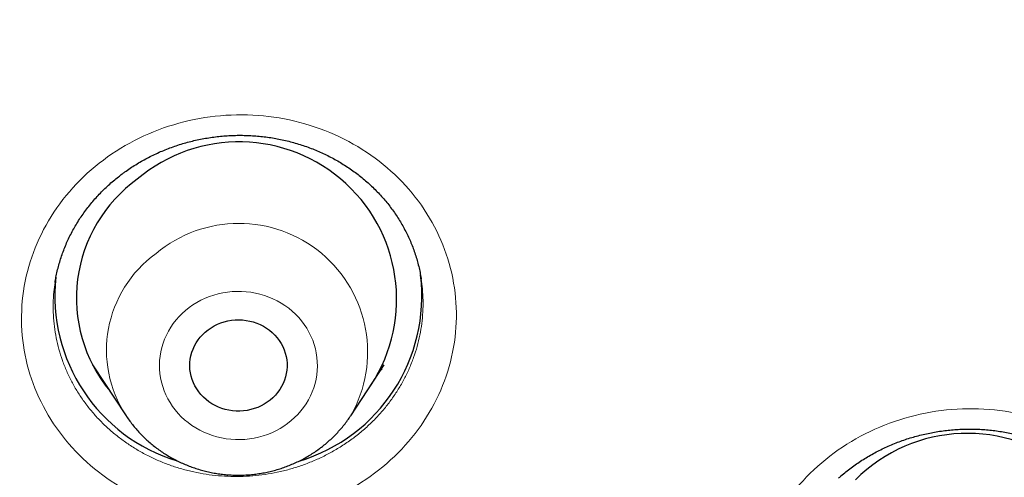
# Model space of a CAD drawing. Header units: millimetres. Extents: x 8 to 450, y 12 to 574.
# Tile 178 of 256: x 249.8 to 258.91, y 495.23 to 499.46. Entities that reach past the tile are written whole.
import ezdxf

# ---------------------------------------------------------------- set-up
doc = ezdxf.new("R2010")
doc.units = ezdxf.units.MM

msp = doc.modelspace()

# ---------------------------------------------------------------- linework, layer by layer
at = {"color": 7, "linetype": 'Continuous', "lineweight": 30}
for p, q in [((250.1325, 497.0313), (250.1321, 497.0287)), ((250.4786, 496.2668), (250.7883, 495.7966)), ((252.8656, 495.7966), (253.1753, 496.2668)), ((250.5166, 496.2092), (250.5035, 496.2224)), ((253.1559, 496.2322), (253.1461, 496.2225)), ((252.8656, 495.7966), (252.8647, 495.7953))]:
    msp.add_line(p, q, dxfattribs=at)
at = {"color": 252, "linetype": 'Continuous', "lineweight": 0}
for p, q in [((250.5176, 496.2076), (250.5039, 496.2217)), ((253.1553, 496.2311), (253.1454, 496.2214))]:
    msp.add_line(p, q, dxfattribs=at)
at = {"color": 252, "linetype": 'Continuous', "lineweight": 0, "flags": 128}
msp.add_lwpolyline([(252.2824, 495.7253), (252.3154, 495.7516), (252.3468, 495.7797), (252.3762, 495.8095), (252.4038, 495.8408), (252.4293, 495.8737), (252.4528, 495.9079), (252.474, 495.9434), (252.4929, 495.9799), (252.5095, 496.0175), (252.5237, 496.0559), (252.5355, 496.0951), (252.5448, 496.1348), (252.5515, 496.175), (252.5558, 496.2155), (252.5574, 496.2561), (252.5565, 496.2968), (252.553, 496.3373), (252.547, 496.3776), (252.5384, 496.4175), (252.5274, 496.4568), (252.5138, 496.4955), (252.4979, 496.5333), (252.4796, 496.5702), (252.459, 496.606), (252.4362, 496.6406), (252.4113, 496.6738), (252.3843, 496.7056), (252.3554, 496.7359), (252.3246, 496.7644), (252.292, 496.7913), (252.2578, 496.8162), (252.2221, 496.8392), (252.185, 496.8602), (252.1467, 496.8791), (252.1072, 496.8958), (252.0668, 496.9103), (252.0255, 496.9225), (251.9835, 496.9324), (251.9409, 496.9399), (251.898, 496.9451), (251.8548, 496.9478), (251.8115, 496.9482), (251.7683, 496.9461), (251.7252, 496.9416), (251.6826, 496.9348), (251.6404, 496.9256), (251.5989, 496.914), (251.5582, 496.9002), (251.5184, 496.8841), (251.4797, 496.8658), (251.4423, 496.8454), (251.4062, 496.823), (251.3715, 496.7986), (251.3385, 496.7723), (251.3072, 496.7442), (251.2777, 496.7144), (251.2501, 496.6831), (251.2246, 496.6502), (251.2012, 496.616), (251.18, 496.5805), (251.161, 496.544), (251.1444, 496.5064), (251.1302, 496.468), (251.1184, 496.4288), (251.1092, 496.3891), (251.1024, 496.3489), (251.0982, 496.3084), (251.0966, 496.2678), (251.0975, 496.2271), (251.1009, 496.1865), (251.107, 496.1462), (251.1155, 496.1064), (251.1266, 496.067), (251.1401, 496.0284), (251.156, 495.9906), (251.1743, 495.9537), (251.1949, 495.9179), (251.2177, 495.8833), (251.2426, 495.8501), (251.2696, 495.8183), (251.2986, 495.788), (251.3294, 495.7594), (251.3619, 495.7326), (251.3961, 495.7077), (251.4318, 495.6846), (251.4689, 495.6637), (251.5073, 495.6448), (251.5467, 495.6281), (251.5872, 495.6136), (251.6285, 495.6014), (251.6705, 495.5915), (251.713, 495.5839), (251.756, 495.5788), (251.7991, 495.576), (251.8424, 495.5757), (251.8857, 495.5778), (251.9287, 495.5822), (251.9714, 495.5891), (252.0135, 495.5983), (252.055, 495.6099), (252.0958, 495.6237), (252.1355, 495.6398), (252.1742, 495.6581), (252.2117, 495.6784), (252.2478, 495.7009), (252.2824, 495.7253)], dxfattribs=at)
at = {"color": 7, "linetype": 'Continuous', "lineweight": 30, "flags": 128}
msp.add_lwpolyline([(251.5464, 496.5925), (251.5738, 496.6115), (251.6027, 496.6285), (251.6328, 496.6434), (251.6641, 496.6561), (251.6963, 496.6666), (251.7292, 496.6747), (251.7627, 496.6805), (251.7966, 496.6838), (251.8306, 496.6848), (251.8646, 496.6833), (251.8985, 496.6794), (251.9318, 496.6732), (251.9646, 496.6645), (251.9967, 496.6536), (252.0277, 496.6404), (252.0576, 496.6251), (252.0861, 496.6076), (252.1132, 496.5882), (252.1387, 496.5669), (252.1623, 496.5439), (252.184, 496.5193), (252.2037, 496.4932), (252.2213, 496.4657), (252.2365, 496.4371), (252.2495, 496.4075), (252.26, 496.3771), (252.268, 496.346), (252.2735, 496.3144), (252.2764, 496.2825), (252.2768, 496.2505), (252.2746, 496.2186), (252.2698, 496.1869), (252.2625, 496.1556), (252.2527, 496.125), (252.2405, 496.0951), (252.2259, 496.0662), (252.209, 496.0384), (252.1899, 496.0119), (252.1687, 495.9868), (252.1456, 495.9633), (252.1207, 495.9415), (252.094, 495.9216), (252.0659, 495.9036), (252.0363, 495.8876), (252.0056, 495.8738), (251.9739, 495.8622), (251.9413, 495.8529), (251.908, 495.846), (251.8743, 495.8414), (251.8404, 495.8393), (251.8063, 495.8395), (251.7724, 495.8422), (251.7387, 495.8473), (251.7056, 495.8547), (251.6732, 495.8645), (251.6417, 495.8766), (251.6112, 495.8909), (251.5819, 495.9073), (251.5541, 495.9257), (251.5278, 495.9461), (251.5032, 495.9682), (251.4805, 495.9921), (251.4598, 496.0175), (251.4412, 496.0443), (251.4248, 496.0723), (251.4107, 496.1014), (251.3989, 496.1315), (251.3897, 496.1623), (251.3829, 496.1936), (251.3787, 496.2254), (251.377, 496.2574), (251.3779, 496.2894), (251.3814, 496.3212), (251.3875, 496.3527), (251.396, 496.3837), (251.4071, 496.4139), (251.4205, 496.4434), (251.4363, 496.4717), (251.4543, 496.4989), (251.4744, 496.5247), (251.4966, 496.549), (251.5206, 496.5717), (251.5464, 496.5925)], dxfattribs=at)
at = {"color": 7, "linetype": 'Continuous', "lineweight": 30}
for centre, radius, start, end in [((251.8334, 496.8752), 1.4565, 324.32564, 130.27665), ((251.6849, 496.8867), 1.3559, 125.79975, 219.41733), ((251.7255, 496.9044), 1.5955, 173.69647, 253.09224), ((251.9287, 496.9038), 1.5949, 286.77688, 6.96709), ((258.5677, 494.1736), 1.4601, 323.63511, 135.13019)]:
    msp.add_arc(centre, radius, start, end, dxfattribs=at)
at = {"color": 252, "linetype": 'Continuous', "lineweight": 0}
for centre, radius, start, end in [((251.8313, 496.3865), 1.1907, 330.30348, 130.03483), ((251.7108, 496.4028), 1.1038, 125.78471, 213.28822)]:
    msp.add_arc(centre, radius, start, end, dxfattribs=at)
at = {"color": 7, "linetype": 'Continuous', "lineweight": 30}
for points, knots in [([(253.5736, 480.9757), (253.5745, 480.9761), (253.6759, 481.0245), (253.8746, 481.1216), (254.1675, 481.266), (254.4527, 481.4092), (254.7321, 481.5517), (255.0056, 481.6935), (255.2733, 481.8343), (255.5332, 481.9732), (255.7854, 482.1099), (256.0301, 482.2443), (256.2672, 482.3764), (256.4968, 482.5059), (256.7189, 482.6328), (256.9337, 482.757), (257.1412, 482.8784), (257.3415, 482.9968), (257.5345, 483.1122), (257.7204, 483.2245), (257.9048, 483.3371), (258.0873, 483.4496), (258.2674, 483.5617), (258.4392, 483.6697), (258.6026, 483.7733), (258.7593, 483.8736), (258.9093, 483.9704), (259.0523, 484.0634), (259.1867, 484.1515), (259.3126, 484.2345), (259.4299, 484.3125), (259.5388, 484.3853), (259.6368, 484.4512), (259.7244, 484.5104), (259.8022, 484.5632), (259.873, 484.6114), (259.9368, 484.6551), (259.9938, 484.6942), (260.0432, 484.7282), (260.0861, 484.7578), (260.1255, 484.785), (260.1653, 484.8126), (260.2079, 484.8422), (260.2536, 484.874), (260.3025, 484.9081), (260.3439, 484.9371), (260.3773, 484.9605), (260.4002, 484.9766), (260.4203, 484.9907), (260.4352, 485.0012), (260.4445, 485.0078), (260.4501, 485.0117), (260.4559, 485.0158), (260.4649, 485.0221), (260.4785, 485.0317), (260.4989, 485.0461), (260.527, 485.066), (260.564, 485.0922), (260.608, 485.1234), (260.6591, 485.1598), (260.7169, 485.201), (260.7811, 485.2469), (260.8517, 485.2977), (260.929, 485.3535), (261.0135, 485.4147), (261.1053, 485.4816), (261.2045, 485.5541), (261.3104, 485.6321), (261.423, 485.7155), (261.5547, 485.8137), (261.7028, 485.925), (261.8645, 486.0475), (262.0663, 486.2018), (262.3066, 486.3878), (262.5839, 486.6059), (262.8888, 486.8493), (263.2194, 487.1181), (263.5741, 487.4123), (263.92, 487.705), (264.2572, 487.996), (264.5839, 488.2834), (264.9003, 488.5671), (265.2071, 488.8472), (265.5074, 489.1263), (265.8463, 489.4471), (266.2224, 489.8109), (266.6333, 490.2187), (267.0351, 490.6275), (267.3238, 490.9287), (267.5044, 491.1201), (267.5803, 491.2009), (267.6545, 491.2802), (267.7251, 491.3561), (267.79, 491.4261), (267.8488, 491.4898), (267.9015, 491.5471), (267.9487, 491.5986), (267.9903, 491.6442), (268.0264, 491.6838), (268.0571, 491.7175), (268.0822, 491.7452), (268.101, 491.7659), (268.1146, 491.7809), (268.1263, 491.7938), (268.1407, 491.8098), (268.164, 491.8355), (268.1963, 491.8714), (268.2375, 491.9171), (268.2837, 491.9687), (268.3351, 492.0261), (268.3914, 492.0894), (268.4528, 492.1586), (268.5191, 492.2337), (268.5877, 492.3117), (268.6582, 492.3922), (268.7303, 492.475), (268.8058, 492.562), (268.8832, 492.6518), (268.9612, 492.7428), (269.0389, 492.8339), (269.1975, 493.0207), (269.4346, 493.3041), (269.7467, 493.6853), (270.0287, 494.0375), (270.282, 494.3601), (270.5081, 494.6529), (270.732, 494.948), (270.9553, 495.2471), (271.1776, 495.5503), (271.3991, 495.8577), (271.6197, 496.1694), (271.8406, 496.4871), (272.0336, 496.77), (272.1992, 497.0166), (272.3155, 497.1918), (272.4097, 497.335), (272.4802, 497.4429), (272.5449, 497.5426), (272.6026, 497.6319), (272.6535, 497.7111), (272.7, 497.7838), (272.7423, 497.8502), (272.7803, 497.9101), (272.8141, 497.9635), (272.8437, 498.0104), (272.8692, 498.0509), (272.8905, 498.0848), (272.9077, 498.1123), (272.9208, 498.1332), (272.9314, 498.1502), (272.9424, 498.1679), (272.9568, 498.1909), (272.9757, 498.2212), (272.9993, 498.2591), (273.028, 498.3055), (273.0621, 498.3606), (273.1016, 498.4247), (273.146, 498.4972), (273.1954, 498.5781), (273.2497, 498.6673), (273.3087, 498.765), (273.3674, 498.8628), (273.4252, 498.9595), (273.4809, 499.0533), (273.5375, 499.1491), (273.5936, 499.2447), (273.6485, 499.3387), (273.7021, 499.4311), (273.7726, 499.5532), (273.8586, 499.7034), (273.9585, 499.8798), (274.0532, 500.0488), (274.1429, 500.2106), (274.2277, 500.3649), (274.2967, 500.4917), (274.3512, 500.5925), (274.3924, 500.6691), (274.4317, 500.7425), (274.4683, 500.8113), (274.5016, 500.874), (274.5308, 500.9291), (274.556, 500.9769), (274.5774, 501.0176), (274.5956, 501.0524), (274.6116, 501.0829), (274.6258, 501.1102), (274.6402, 501.1377), (274.6557, 501.1675), (274.6739, 501.2025), (274.695, 501.2434), (274.7191, 501.29), (274.7455, 501.3412), (274.7741, 501.3969), (274.8048, 501.4568), (274.838, 501.5219), (274.8734, 501.5917), (274.927, 501.6979), (274.9965, 501.8366), (275.0796, 502.0043), (275.1585, 502.1651), (275.2331, 502.3189), (275.3037, 502.4658), (275.3661, 502.5968), (275.4221, 502.7154), (275.4738, 502.8257), (275.5271, 502.9403), (275.5822, 503.0597), (275.6391, 503.1839), (275.6871, 503.2895), (275.7258, 503.3753), (275.7548, 503.4401), (275.7843, 503.5059), (275.8141, 503.5729), (275.8439, 503.6403), (275.8728, 503.7057), (275.9002, 503.7683), (275.9254, 503.8259), (275.9481, 503.878), (275.9674, 503.9224), (275.9833, 503.9592), (275.9954, 503.9873), (276.0041, 504.0074), (276.0103, 504.0219), (276.016, 504.0351), (276.0224, 504.0499), (276.0299, 504.0674), (276.0427, 504.0973), (276.0613, 504.1408), (276.0855, 504.1976), (276.1114, 504.2588), (276.139, 504.3241), (276.1688, 504.3949), (276.2008, 504.4714), (276.2349, 504.5536), (276.2712, 504.6413), (276.3096, 504.7348), (276.3488, 504.8311), (276.3891, 504.9305), (276.4304, 505.0334), (276.4742, 505.1432), (276.5203, 505.2597), (276.5687, 505.3832), (276.6194, 505.5136), (276.6718, 505.6499), (276.7259, 505.792), (276.7816, 505.94), (276.8392, 506.0947), (276.8851, 506.2195), (276.919, 506.3126), (276.9405, 506.3717), (276.9614, 506.4295), (276.9809, 506.4838), (276.9983, 506.5324), (277.0134, 506.5747), (277.0263, 506.611), (277.0371, 506.6415), (277.0459, 506.6663), (277.0527, 506.6854), (277.058, 506.7003), (277.0626, 506.7136), (277.0677, 506.7279), (277.0757, 506.7508), (277.0872, 506.7833), (277.1034, 506.8296), (277.1225, 506.8844), (277.1445, 506.9479), (277.1684, 507.017), (277.1939, 507.0913), (277.221, 507.171), (277.25, 507.2565), (277.2805, 507.347), (277.3426, 507.5332), (277.4299, 507.7997), (277.5399, 508.1455), (277.6182, 508.3989), (277.671, 508.5728), (277.6989, 508.6655), (277.7254, 508.7544), (277.7501, 508.8377), (277.7729, 508.9154), (277.7939, 508.9872), (277.8118, 509.0489), (277.8269, 509.1011), (277.8394, 509.1447), (277.8509, 509.1847), (277.8598, 509.2158), (277.8662, 509.2385), (277.8705, 509.2534), (277.8743, 509.2666), (277.8777, 509.2788), (277.8814, 509.2919), (277.8866, 509.3101), (277.8938, 509.3356), (277.9033, 509.3693), (277.9147, 509.41), (277.9281, 509.4578), (277.9433, 509.5125), (277.9598, 509.5722), (277.9769, 509.6343), (278.0056, 509.7393), (278.045, 509.8849), (278.0922, 510.0629), (278.1354, 510.2287), (278.175, 510.3825), (278.2126, 510.5312), (278.2461, 510.6656), (278.2758, 510.7863), (278.302, 510.894), (278.3271, 510.9983), (278.3511, 511.099), (278.3735, 511.1943), (278.3942, 511.2828), (278.4127, 511.3632), (278.4294, 511.4361), (278.4443, 511.5016), (278.4575, 511.5598), (278.4688, 511.6105), (278.4784, 511.6532), (278.4861, 511.6881), (278.4913, 511.7113), (278.4944, 511.7252), (278.4959, 511.732), (278.4971, 511.7378), (278.4984, 511.7435), (278.5001, 511.751), (278.5028, 511.7637), (278.5071, 511.7829), (278.5129, 511.8093), (278.5198, 511.841), (278.5312, 511.8932), (278.547, 511.9665), (278.5676, 512.0627), (278.5896, 512.1669), (278.6128, 512.2779), (278.6363, 512.3926), (278.6597, 512.5075), (278.6871, 512.6448), (278.7183, 512.8035), (278.7527, 512.9826), (278.781, 513.1336), (278.8038, 513.2574), (278.8213, 513.3537), (278.8377, 513.4451), (278.8529, 513.5306), (278.8668, 513.61), (278.8795, 513.6834), (278.8911, 513.7507), (278.8996, 513.8011), (278.9056, 513.8362), (278.9091, 513.8573), (278.9124, 513.8769), (278.9154, 513.8944), (278.9179, 513.9098), (278.9202, 513.9236), (278.9227, 513.9382), (278.9259, 513.9575), (278.9303, 513.9844), (278.9361, 514.0195), (278.9431, 514.0622), (278.9513, 514.1126), (278.9606, 514.1702), (278.9706, 514.2329), (278.9809, 514.2978), (278.991, 514.3624), (279.0051, 514.453), (279.0226, 514.5674), (279.0429, 514.7034), (279.0609, 514.8269), (279.0769, 514.9386), (279.0911, 515.039), (279.104, 515.1328), (279.1159, 515.2199), (279.1268, 515.3007), (279.139, 515.3933), (279.1525, 515.4969), (279.1669, 515.6107), (279.18, 515.7157), (279.1904, 515.8004), (279.1984, 515.8671), (279.2046, 515.919), (279.2094, 515.9603), (279.2131, 515.9919), (279.2158, 516.0149), (279.2189, 516.0415), (279.2225, 516.0731), (279.2267, 516.1099), (279.2317, 516.1535), (279.2373, 516.204), (279.2436, 516.2601), (279.2499, 516.3181), (279.2561, 516.3755), (279.2621, 516.4315), (279.2679, 516.4863), (279.2749, 516.5538), (279.283, 516.633), (279.292, 516.723), (279.3013, 516.8173), (279.3106, 516.9148), (279.3199, 517.0143), (279.3283, 517.106), (279.3364, 517.1972), (279.3442, 517.2877), (279.3518, 517.3768), (279.3583, 517.4564), (279.3638, 517.5244), (279.3684, 517.5819), (279.3717, 517.624), (279.3742, 517.657), (279.3764, 517.6857), (279.3791, 517.7207), (279.3823, 517.7639), (279.3861, 517.8152), (279.3904, 517.8749), (279.3952, 517.9423), (279.4001, 518.0139), (279.405, 518.0863), (279.4109, 518.1752), (279.4174, 518.2787), (279.4245, 518.3951), (279.4308, 518.5033), (279.4363, 518.6036), (279.4413, 518.6962), (279.4457, 518.7824), (279.4496, 518.8625), (279.4526, 518.9252), (279.4547, 518.9721), (279.4562, 519.0043), (279.4575, 519.0339), (279.4587, 519.0603), (279.4597, 519.0837), (279.4607, 519.1073), (279.4618, 519.1337), (279.4633, 519.1695), (279.4652, 519.2162), (279.4675, 519.2751), (279.47, 519.3422), (279.4726, 519.4145), (279.4751, 519.4887), (279.4777, 519.5667), (279.4802, 519.6484), (279.4826, 519.7335), (279.4848, 519.8174), (279.4866, 519.8909), (279.488, 519.9522), (279.4891, 519.9994), (279.4899, 520.0402), (279.4906, 520.0778), (279.4914, 520.1165), (279.4922, 520.1604), (279.4931, 520.2127), (279.494, 520.272), (279.4949, 520.3366), (279.4957, 520.4026), (279.4964, 520.4695), (279.497, 520.5306), (279.4974, 520.5855), (279.4978, 520.6323), (279.498, 520.6759), (279.4982, 520.715), (279.4983, 520.7496), (279.4984, 520.7805), (279.4985, 520.8102), (279.4986, 520.8417), (279.4986, 520.8775), (279.4986, 520.9192), (279.4986, 520.9685), (279.4984, 521.0257), (279.4983, 521.0666), (279.4982, 521.0884)], [0, 0, 0, 0, 0.0000544, 0.0065146, 0.0128318, 0.0190061, 0.0250374, 0.0310444, 0.0369025, 0.0426116, 0.0481719, 0.0535832, 0.0588456, 0.0639591, 0.0689235, 0.073739, 0.0784056, 0.0829231, 0.0872916, 0.0915111, 0.0955816, 0.0998871, 0.1040122, 0.107957, 0.1117215, 0.1153056, 0.1188188, 0.1221395, 0.1252678, 0.1282036, 0.1309469, 0.1334978, 0.1358561, 0.1378488, 0.1396798, 0.141349, 0.1428565, 0.1442022, 0.1453862, 0.1463686, 0.1472473, 0.1481853, 0.1491974, 0.1502836, 0.151444, 0.1526785, 0.1532452, 0.1538246, 0.1543204, 0.154677, 0.1548944, 0.154986, 0.1550751, 0.1553089, 0.1556338, 0.1560499, 0.1567643, 0.1576481, 0.1587015, 0.1599245, 0.161317, 0.1628496, 0.1645458, 0.1664055, 0.1684287, 0.1706568, 0.1730544, 0.1756215, 0.1783582, 0.1812644, 0.1852443, 0.1892116, 0.1931541, 0.2001326, 0.207032, 0.2138524, 0.2230254, 0.2320515, 0.2409306, 0.2496626, 0.2582476, 0.2665363, 0.2746832, 0.2827183, 0.2907022, 0.3022016, 0.3135967, 0.3248874, 0.3360739, 0.3382667, 0.3404554, 0.342635, 0.344694, 0.3465873, 0.3482854, 0.3498235, 0.3512018, 0.3524201, 0.3534785, 0.354377, 0.3551156, 0.3556942, 0.3560366, 0.3563135, 0.3567263, 0.3573092, 0.3583706, 0.3595858, 0.3609538, 0.3624746, 0.3641483, 0.3659748, 0.3679542, 0.3700864, 0.3721312, 0.3742993, 0.3765907, 0.3789621, 0.3813321, 0.3836987, 0.3860619, 0.3958725, 0.4056247, 0.4153185, 0.4226817, 0.4300108, 0.4373214, 0.444721, 0.45223, 0.4597113, 0.467298, 0.4749903, 0.482788, 0.4877325, 0.4927185, 0.4953468, 0.4979639, 0.5004171, 0.5024446, 0.5043186, 0.5060389, 0.5076057, 0.5090189, 0.5102786, 0.5113846, 0.5123371, 0.513136, 0.5137812, 0.5142729, 0.514613, 0.5149795, 0.5155176, 0.5162308, 0.5171199, 0.5181848, 0.5194917, 0.5209923, 0.5226867, 0.5245748, 0.5266566, 0.5289322, 0.5314015, 0.5334776, 0.5356733, 0.5379246, 0.5401362, 0.5423072, 0.5444376, 0.5465274, 0.5507507, 0.5547978, 0.5586687, 0.5623634, 0.5658818, 0.569224, 0.5710186, 0.572758, 0.5744417, 0.5760133, 0.5774326, 0.5786998, 0.5797551, 0.5806751, 0.5814597, 0.5821108, 0.5827427, 0.5833078, 0.5839677, 0.5847574, 0.5856769, 0.5867262, 0.5879053, 0.5891359, 0.5904818, 0.5919432, 0.59352, 0.5951799, 0.5990859, 0.6028311, 0.6064153, 0.6098387, 0.6131012, 0.6162029, 0.6185543, 0.6209848, 0.6235173, 0.626152, 0.6288888, 0.6317278, 0.6331267, 0.6345492, 0.6359952, 0.6374648, 0.6389579, 0.6404272, 0.6417621, 0.6430699, 0.6442096, 0.6451811, 0.6459844, 0.6466196, 0.6470204, 0.6473045, 0.6475649, 0.6478879, 0.6482732, 0.6487103, 0.6498443, 0.6511209, 0.6524219, 0.6538435, 0.655386, 0.6570492, 0.6588332, 0.6607379, 0.6627634, 0.6649166, 0.6669968, 0.6692226, 0.6715939, 0.6741108, 0.6767733, 0.6795813, 0.682535, 0.6855708, 0.6887465, 0.692062, 0.6955174, 0.696767, 0.6980339, 0.6993057, 0.7004745, 0.7015153, 0.7024129, 0.703187, 0.7038377, 0.7043648, 0.7047747, 0.7050578, 0.7053185, 0.7056229, 0.7059712, 0.7067808, 0.7077055, 0.7089269, 0.7102793, 0.7117627, 0.7133301, 0.7150212, 0.7168361, 0.7187748, 0.7207862, 0.7286732, 0.7356921, 0.7426894, 0.7446846, 0.7466629, 0.7485345, 0.7502847, 0.7519135, 0.7534208, 0.7548067, 0.755791, 0.7567034, 0.7575438, 0.7583056, 0.7586557, 0.7589688, 0.759245, 0.7594842, 0.7597315, 0.7600708, 0.7606279, 0.7613322, 0.7621836, 0.7631822, 0.7643279, 0.7656127, 0.7669212, 0.7682158, 0.7721929, 0.7760315, 0.7793416, 0.7825412, 0.7856302, 0.7886087, 0.790912, 0.7931445, 0.7953062, 0.7973972, 0.7994042, 0.801226, 0.8028899, 0.804396, 0.8057442, 0.8069548, 0.8080018, 0.8088851, 0.8096048, 0.8101608, 0.8103237, 0.8104646, 0.8105835, 0.8106804, 0.8108168, 0.8110536, 0.8114615, 0.8120088, 0.8126886, 0.8134214, 0.8152386, 0.8172206, 0.8193672, 0.8216785, 0.8240788, 0.8264425, 0.8287677, 0.8325493, 0.8362243, 0.8397928, 0.8418458, 0.84384, 0.8457139, 0.8474638, 0.8490897, 0.8505917, 0.8519696, 0.8532235, 0.8536821, 0.8541209, 0.8545229, 0.8548814, 0.8551964, 0.8554679, 0.8557259, 0.8560907, 0.8566528, 0.8573703, 0.8582434, 0.8592721, 0.8604563, 0.8617685, 0.8631147, 0.8644309, 0.8657172, 0.8686591, 0.8714309, 0.8740328, 0.8762122, 0.8782562, 0.8801646, 0.8819375, 0.8835749, 0.8850966, 0.8875865, 0.889899, 0.8920341, 0.8939918, 0.8950577, 0.8960946, 0.8971537, 0.897576, 0.8980167, 0.8985522, 0.8991934, 0.8999402, 0.9007927, 0.9018432, 0.9030152, 0.9042048, 0.9053674, 0.9065029, 0.9076115, 0.908693, 0.9106057, 0.9124275, 0.9141586, 0.9163349, 0.9183483, 0.9201989, 0.9218986, 0.9238897, 0.9256906, 0.927301, 0.9287212, 0.9298135, 0.9307893, 0.9312724, 0.9318106, 0.9325249, 0.9333918, 0.9344274, 0.9356317, 0.9370048, 0.9385, 0.9399638, 0.9413844, 0.9438762, 0.9462225, 0.9484233, 0.9504227, 0.9522857, 0.9540223, 0.9556354, 0.9571249, 0.9578111, 0.9584674, 0.9590694, 0.9595985, 0.9600547, 0.9604873, 0.9610163, 0.9616473, 0.9626474, 0.9638287, 0.9651914, 0.9666875, 0.9681793, 0.9696581, 0.9713844, 0.9730926, 0.9747829, 0.9764396, 0.9775206, 0.9784685, 0.9792833, 0.979975, 0.9807261, 0.9816043, 0.9826096, 0.9838568, 0.9851558, 0.986471, 0.9878025, 0.9891502, 0.9901229, 0.991077, 0.9919448, 0.9927227, 0.9934108, 0.9940092, 0.9945691, 0.9951771, 0.9958837, 0.9966953, 0.9976471, 0.9987477, 1, 1, 1, 1]), ([(250.7521, 498.0353), (250.7601, 498.0412), (250.7843, 498.0592), (250.8259, 498.088), (250.877, 498.121), (250.9293, 498.1522), (250.9829, 498.1816), (251.0377, 498.2094), (251.0935, 498.2353), (251.1505, 498.2594), (251.2083, 498.2815), (251.267, 498.3018), (251.3264, 498.3201), (251.3862, 498.3363), (251.4464, 498.3505), (251.5072, 498.3627), (251.5685, 498.3728), (251.6302, 498.3809), (251.6923, 498.387), (251.7546, 498.391), (251.817, 498.3929), (251.8795, 498.3927), (251.9419, 498.3904), (252.0038, 498.3861), (252.0651, 498.3797), (252.1261, 498.3713), (252.187, 498.3608), (252.2477, 498.3481), (252.308, 498.3335), (252.3678, 498.3168), (252.4269, 498.2981), (252.4852, 498.2775), (252.5423, 498.255), (252.5982, 498.2308), (252.6528, 498.2048), (252.7061, 498.1771), (252.7584, 498.1475), (252.8098, 498.1159), (252.8602, 498.0825), (252.9094, 498.0473), (252.9572, 498.0104), (253.0035, 497.972), (253.0481, 497.9321), (253.0909, 497.8909), (253.1318, 497.8486), (253.1708, 497.805), (253.2081, 497.76), (253.2439, 497.7134), (253.2779, 497.6654), (253.31, 497.6164), (253.3399, 497.5666), (253.3677, 497.516), (253.3935, 497.4644), (253.4173, 497.4118), (253.4389, 497.3583), (253.4585, 497.304), (253.4759, 497.2491), (253.491, 497.1936), (253.5038, 497.1376), (253.5125, 497.0937), (253.5161, 497.0685), (253.517, 497.0623)], [0, 0, 0, 0, 0.008509, 0.025791, 0.042989, 0.060155, 0.077331, 0.094546, 0.11182, 0.128989, 0.14626, 0.163558, 0.180792, 0.197932, 0.215005, 0.232163, 0.249309, 0.266482, 0.2837, 0.300926, 0.318092, 0.335365, 0.352648, 0.36981, 0.386808, 0.403838, 0.420981, 0.438217, 0.45552, 0.472863, 0.490217, 0.507549, 0.524827, 0.542024, 0.559115, 0.576125, 0.593239, 0.610497, 0.627847, 0.645261, 0.662713, 0.680173, 0.697606, 0.714982, 0.732275, 0.749462, 0.766693, 0.784162, 0.801718, 0.819266, 0.836681, 0.853956, 0.871429, 0.888886, 0.90637, 0.92391, 0.941513, 0.95901, 0.976596, 0.994238, 1, 1, 1, 1]), ([(250.132, 497.0313), (250.1346, 497.047), (250.1402, 497.0817), (250.1517, 497.135), (250.1658, 497.1913), (250.1822, 497.2469), (250.2007, 497.3017), (250.2214, 497.3558), (250.2442, 497.4092), (250.2692, 497.462), (250.2963, 497.5139), (250.3254, 497.565), (250.3565, 497.615), (250.3896, 497.6639), (250.4245, 497.7116), (250.4613, 497.7583), (250.4999, 497.8037), (250.5401, 497.8476), (250.5821, 497.8902), (250.6257, 497.9314), (250.6711, 497.9712), (250.7133, 498.0058), (250.7407, 498.0267), (250.7521, 498.0353)], [0, 0, 0, 0, 0.0406944, 0.089854, 0.1391681, 0.1883279, 0.2371357, 0.2856871, 0.3345823, 0.3833699, 0.4321574, 0.4810233, 0.5298793, 0.5782584, 0.6269065, 0.6756248, 0.7241651, 0.7725284, 0.8206149, 0.8691116, 0.9175271, 0.9659802, 1, 1, 1, 1]), ([(250.7883, 495.7971), (250.79, 495.7943), (250.8011, 495.7768), (250.8233, 495.746), (250.8549, 495.7047), (250.8885, 495.6649), (250.9238, 495.6265), (250.9608, 495.5896), (250.9995, 495.5542), (251.0397, 495.5205), (251.0814, 495.4885), (251.1246, 495.4583), (251.169, 495.4298), (251.2147, 495.4033), (251.2616, 495.3787), (251.3096, 495.356), (251.3585, 495.3354), (251.4084, 495.3169), (251.459, 495.3004), (251.5104, 495.2861), (251.5623, 495.2739), (251.6148, 495.2639), (251.6677, 495.2561), (251.7209, 495.2506), (251.7743, 495.2473), (251.8279, 495.2462), (251.8814, 495.2473), (251.9349, 495.2507), (251.9881, 495.2564), (252.0411, 495.2643), (252.0936, 495.2743), (252.1457, 495.2866), (252.1971, 495.3011), (252.2479, 495.3177), (252.2978, 495.3364), (252.3469, 495.3572), (252.395, 495.38), (252.442, 495.4048), (252.4878, 495.4316), (252.5316, 495.4597), (252.5628, 495.4817), (252.5792, 495.4939), (252.5822, 495.4962)], [0, 0, 0, 0, 0.004974, 0.030741, 0.056531, 0.082345, 0.108184, 0.134048, 0.159938, 0.185853, 0.211793, 0.237757, 0.263746, 0.289758, 0.315792, 0.341847, 0.367922, 0.394017, 0.420128, 0.446256, 0.472399, 0.498555, 0.524723, 0.550901, 0.577087, 0.60328, 0.629478, 0.65568, 0.681883, 0.708086, 0.734286, 0.760483, 0.786673, 0.812857, 0.839031, 0.865194, 0.891345, 0.917481, 0.943601, 0.969703, 0.994352, 1, 1, 1, 1]), ([(252.5822, 495.4962), (252.5917, 495.5034), (252.6151, 495.5212), (252.6512, 495.5514), (252.6902, 495.5867), (252.7275, 495.6237), (252.7631, 495.6622), (252.797, 495.7022), (252.8289, 495.7436), (252.8514, 495.7747), (252.8626, 495.7923), (252.8645, 495.7954)], [0, 0, 0, 0, 0.0858295, 0.2130285, 0.3401634, 0.4671807, 0.594076, 0.7208459, 0.8474881, 0.9740015, 1, 1, 1, 1]), ([(257.3768, 495.2193), (257.3842, 495.2258), (257.4067, 495.2457), (257.4454, 495.2778), (257.4932, 495.315), (257.5424, 495.3504), (257.593, 495.3842), (257.645, 495.4164), (257.6982, 495.4468), (257.7527, 495.4756), (257.8082, 495.5025), (257.8649, 495.5276), (257.9223, 495.5508), (257.9804, 495.572), (258.0391, 495.5912), (258.0986, 495.6084), (258.1587, 495.6237), (258.2195, 495.637), (258.2809, 495.6484), (258.3427, 495.6576), (258.4047, 495.6647), (258.4671, 495.6699), (258.5295, 495.6729), (258.5918, 495.6739), (258.6536, 495.6728), (258.7153, 495.6696), (258.777, 495.6643), (258.8388, 495.6569), (258.9004, 495.6475), (258.9617, 495.636), (259.0225, 495.6225), (259.0826, 495.6069), (259.1418, 495.5895), (259.2, 495.5701), (259.257, 495.549), (259.3129, 495.526), (259.368, 495.501), (259.4223, 495.4741), (259.4759, 495.4452), (259.5283, 495.4144), (259.5796, 495.3818), (259.6295, 495.3476), (259.6779, 495.3118), (259.7247, 495.2745), (259.7697, 495.2359), (259.8128, 495.196), (259.8544, 495.1545), (259.8946, 495.1114), (259.9333, 495.0666), (259.9701, 495.0206), (260.0048, 494.9737), (260.0375, 494.9258), (260.0683, 494.8768), (260.0972, 494.8266), (260.1241, 494.7755), (260.1489, 494.7232), (260.1717, 494.6702), (260.1923, 494.6164), (260.2107, 494.5619), (260.227, 494.5066), (260.241, 494.4509), (260.2521, 494.3989), (260.2575, 494.3653), (260.2599, 494.3505)], [0, 0, 0, 0, 0.008155, 0.024747, 0.041254, 0.05773, 0.074213, 0.09073, 0.107303, 0.123769, 0.140335, 0.156929, 0.173465, 0.189912, 0.206281, 0.222741, 0.239187, 0.255657, 0.272169, 0.28871, 0.305162, 0.321722, 0.338294, 0.354758, 0.371067, 0.387402, 0.403832, 0.420353, 0.43694, 0.453566, 0.470204, 0.486821, 0.503387, 0.519877, 0.536267, 0.552574, 0.568969, 0.585502, 0.602123, 0.618807, 0.635528, 0.652258, 0.668962, 0.685612, 0.702185, 0.718656, 0.735114, 0.751855, 0.768672, 0.785487, 0.802179, 0.818729, 0.835441, 0.852161, 0.868908, 0.885707, 0.902575, 0.919325, 0.93618, 0.953095, 0.96999, 0.986768, 1, 1, 1, 1])]:
    msp.add_open_spline(points, degree=3, knots=knots, dxfattribs=at)
at = {"color": 252, "linetype": 'Continuous', "lineweight": 0}
for points, knots in [([(277.4986, 520.2302), (277.4986, 514.6343), (275.1295, 503.4427), (265.7175, 490.2061), (256.9943, 484.2359), (252.8104, 482.2111)], [4.712389, 4.712389, 4.712389, 4.712389, 5.105088, 5.497787, 5.80811, 5.80811, 5.80811, 5.80811]), ([(250.5782, 498.1639), (250.6821, 498.2417), (250.7924, 498.3089), (251.0252, 498.4227), (251.1492, 498.4696), (251.4026, 498.5395), (251.5314, 498.5626), (251.7933, 498.5854), (251.9272, 498.5847), (252.3182, 498.547), (252.5751, 498.473), (253.0335, 498.2416), (253.2396, 498.0818), (253.485, 497.7983), (253.5578, 497.6947), (253.6784, 497.4788), (253.7269, 497.3662), (253.8, 497.1318), (253.8242, 497.01), (253.8464, 496.7677), (253.8448, 496.6458), (253.8152, 496.4005), (253.7877, 496.2807), (253.7083, 496.0481), (253.6558, 495.9339), (253.5282, 495.7182), (253.4539, 495.6173), (253.2846, 495.4292), (253.1888, 495.3416), (252.9821, 495.1868), (252.8698, 495.1183), (252.6362, 495.0045), (252.5144, 494.9585), (252.2609, 494.8886), (252.1298, 494.8651), (251.8687, 494.8427), (251.7371, 494.8432), (251.4734, 494.8687), (251.3451, 494.8933), (251.0955, 494.9652), (250.9729, 495.0133), (250.7425, 495.1299), (250.6348, 495.198), (250.434, 495.3539), (250.3408, 495.4422), (250.0958, 495.7259), (249.9721, 495.9475), (249.8272, 496.4138), (249.8044, 496.6633), (249.8483, 497.0269), (249.8763, 497.1488), (249.9561, 497.3821), (250.0079, 497.4943), (250.1354, 497.7098), (250.2111, 497.8126), (250.3802, 498.0001), (250.4743, 498.086), (250.5782, 498.1639)], [0, 0, 0, 0, 0.03125, 0.03125, 0.0625, 0.0625, 0.09375, 0.09375, 0.125, 0.125, 0.1875, 0.1875, 0.25, 0.25, 0.28125, 0.28125, 0.3125, 0.3125, 0.34375, 0.34375, 0.375, 0.375, 0.40625, 0.40625, 0.4375, 0.4375, 0.46875, 0.46875, 0.5, 0.5, 0.53125, 0.53125, 0.5625, 0.5625, 0.59375, 0.59375, 0.625, 0.625, 0.65625, 0.65625, 0.6875, 0.6875, 0.71875, 0.71875, 0.75, 0.75, 0.8125, 0.8125, 0.875, 0.875, 0.90625, 0.90625, 0.9375, 0.9375, 0.96875, 0.96875, 1, 1, 1, 1]), ([(250.1321, 497.0287), (250.128, 497.0001), (250.1187, 496.936), (250.1134, 496.8356), (250.1146, 496.7284), (250.1239, 496.6218), (250.141, 496.5161), (250.1659, 496.4116), (250.1982, 496.3089), (250.2379, 496.2086), (250.2847, 496.1112), (250.3387, 496.0172), (250.3995, 495.9267), (250.4668, 495.8401), (250.5402, 495.758), (250.6192, 495.6809), (250.7039, 495.6091), (250.7938, 495.5428), (250.8884, 495.4821), (250.9871, 495.4275), (251.0895, 495.3793), (251.1952, 495.3378), (251.304, 495.303), (251.4152, 495.275), (251.5281, 495.254), (251.6422, 495.2401), (251.7571, 495.2336), (251.8725, 495.2342), (251.9878, 495.242), (252.1022, 495.2568), (252.2152, 495.2787), (252.3264, 495.3078), (252.4355, 495.3438), (252.542, 495.3865), (252.6451, 495.4355), (252.7457, 495.4916), (252.8432, 495.5548), (252.937, 495.625), (253.0242, 495.7), (253.1046, 495.7795), (253.1782, 495.8627), (253.2458, 495.9503), (253.3069, 496.0417), (253.3612, 496.1366), (253.4084, 496.2346), (253.4484, 496.3355), (253.4812, 496.4387), (253.5065, 496.5435), (253.524, 496.6494), (253.5337, 496.7561), (253.5355, 496.8633), (253.5305, 496.9656), (253.5211, 497.0317), (253.5168, 497.0623)], [0, 0, 0, 0, 0.015913, 0.035668, 0.0554, 0.075065, 0.094736, 0.114475, 0.134236, 0.153974, 0.173645, 0.19331, 0.213043, 0.232799, 0.252531, 0.272197, 0.291848, 0.311565, 0.331306, 0.351023, 0.370674, 0.390305, 0.410004, 0.429725, 0.449424, 0.469056, 0.488674, 0.50836, 0.528069, 0.547755, 0.567374, 0.58699, 0.606674, 0.626381, 0.646064, 0.665681, 0.686108, 0.70656, 0.726988, 0.746614, 0.766308, 0.786024, 0.805717, 0.825344, 0.844988, 0.864699, 0.884434, 0.904145, 0.923789, 0.943449, 0.963176, 0.982925, 1, 1, 1, 1]), ([(257.185, 495.3299), (257.2813, 495.4162), (257.3851, 495.4924), (257.6067, 495.6254), (257.7261, 495.6827), (257.9724, 495.7737), (258.0989, 495.8076), (258.3582, 495.8526), (258.4919, 495.8633), (258.8859, 495.8589), (259.1494, 495.807), (259.6289, 495.6157), (259.8499, 495.4742), (260.1217, 495.213), (260.2042, 495.1161), (260.3452, 494.9116), (260.4043, 494.8037), (260.4996, 494.5767), (260.5354, 494.4576), (260.5806, 494.2183), (260.5906, 494.0969), (260.5845, 493.8503), (260.5684, 493.7288), (260.5113, 493.4905), (260.4697, 493.3724), (260.3629, 493.1469), (260.2984, 493.0402), (260.1472, 492.8386), (260.0598, 492.7433), (259.8682, 492.5716), (259.7626, 492.494), (259.5402, 492.3608), (259.423, 492.3047), (259.1765, 492.2136), (259.0478, 492.1792), (258.7892, 492.1347), (258.6578, 492.124), (258.3921, 492.1271), (258.2617, 492.1407), (258.0057, 492.191), (257.8787, 492.2284), (257.6377, 492.3249), (257.5236, 492.3835), (257.3084, 492.5215), (257.207, 492.6015), (256.9354, 492.8629), (256.7909, 493.0729), (256.6018, 493.5245), (256.5553, 493.7708), (256.5645, 494.1364), (256.5808, 494.26), (256.6383, 494.499), (256.6793, 494.6151), (256.786, 494.8404), (256.8519, 494.9491), (257.0029, 495.1501), (257.0886, 495.2436), (257.185, 495.3299)], [0, 0, 0, 0, 0.03125, 0.03125, 0.0625, 0.0625, 0.09375, 0.09375, 0.125, 0.125, 0.1875, 0.1875, 0.25, 0.25, 0.28125, 0.28125, 0.3125, 0.3125, 0.34375, 0.34375, 0.375, 0.375, 0.40625, 0.40625, 0.4375, 0.4375, 0.46875, 0.46875, 0.5, 0.5, 0.53125, 0.53125, 0.5625, 0.5625, 0.59375, 0.59375, 0.625, 0.625, 0.65625, 0.65625, 0.6875, 0.6875, 0.71875, 0.71875, 0.75, 0.75, 0.8125, 0.8125, 0.875, 0.875, 0.90625, 0.90625, 0.9375, 0.9375, 0.96875, 0.96875, 1, 1, 1, 1])]:
    msp.add_open_spline(points, degree=3, knots=knots, dxfattribs=at)

doc.saveas('drawing.dxf')
